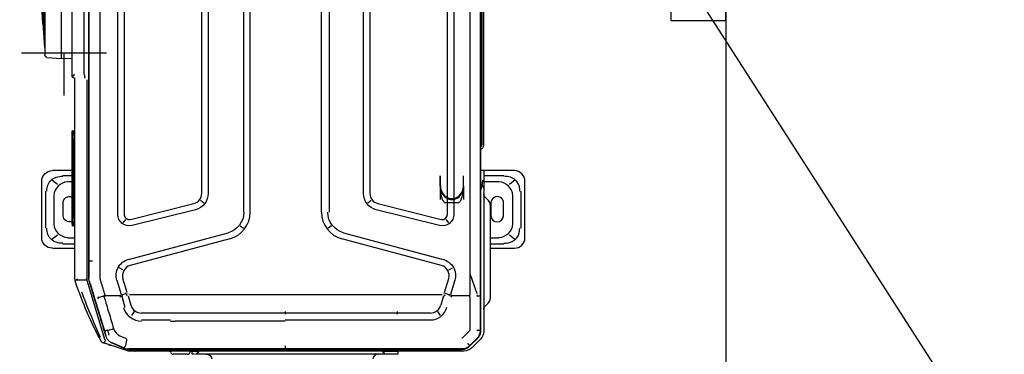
# Model space of a CAD drawing. Header units: millimetres. Extents: x 22250 to 51280, y -5012 to 7692.
# Tile 32 of 182: x 31233 to 31326, y 3339 to 3371. Entities that reach past the tile are written whole.
import ezdxf
from ezdxf import colors
from ezdxf.entities.mleader import LeaderData, LeaderLine
from ezdxf.math import Vec2, Vec3

# ---------------------------------------------------------------- set-up
doc = ezdxf.new("R2010")
doc.units = ezdxf.units.MM
doc.linetypes.add('CENTER', pattern=[50.8, 31.75, -6.35, 6.35, -6.35])
doc.layers.add('E_Gniazda', color=1, linetype='Continuous')
doc.layers.add('E_podklad', color=252, linetype='Continuous')
doc.styles.get("Standard").update_dxf_attribs({"font": 'arial.ttf'})

# ---------------------------------------------------------------- blocks, each defined once
blk = doc.blocks.new('A$C557f46fc')
at = {"linetype": 'Continuous'}
for p, q in [((204.13, 130.64), (193.53, 130.64)), ((195.38, 129.84), (202.39, 129.84)), ((191.53, 128.64), (191.53, 122.9)), ((193.26, 128.79), (194.15, 127.7)), ((201.57, 128.36), (196.2, 128.36)), ((203.62, 127.7), (204.51, 128.79)), ((206.13, 124.1), (206.13, 128.64)), ((192.42, 122.9), (192.42, 126.69)), ((200.01, 126.6), (197.61, 126.62)), ((205.35, 126.69), (205.35, 124.1)), ((193.61, 125.74), (193.61, 122.9)), ((197.61, 124.22), (200.01, 124.23)), ((204.15, 124.1), (204.15, 125.74)), ((221.6, 122.34), (41.44, 122.34)), ((47.89, 122.81), (186.89, 122.81)), ((48.76, 122.51), (186.59, 122.51)), ((191.45, 122.9), (193.33, 122.9)), ((191.45, 122.69), (191.45, 122.9)), ((191.45, 122.34), (191.45, 122.69)), ((193.33, 122.9), (194.73, 122.9)), ((194.33, 122.34), (194.33, 122.5)), ((194.73, 122.9), (194.87, 122.9)), ((194.87, 122.9), (221.76, 122.9)), ((197.17, 123.77), (196.6, 123.19)), ((197.97, 124.1), (201.09, 124.1)), ((201.09, 124.1), (212.49, 124.1)), ((212.49, 124.1), (215.61, 124.1)), ((216.98, 123.19), (216.4, 123.77)), ((215.06, 122.26), (131.42, 122.26)), ((210.92, 120.25), (214.66, 121.6)), ((221.51, 122.27), (215.06, 122.26)), ((221.59, 122.27), (221.51, 122.27)), ((222.42, 122.18), (222.4, 122.12)), ((224.45, 120.29), (223.1, 121.64)), ((224.54, 120.29), (223.12, 121.71)), ((223.28, 122.27), (224.88, 120.67)), ((194.23, 119.09), (192.53, 119.09)), ((194.23, 119.09), (192.53, 119.09)), ((194.23, 119.09), (192.53, 119.09)), ((194.43, 119.09), (192.73, 119.09)), ((194.43, 119.09), (192.73, 119.09)), ((194.43, 119.09), (192.73, 119.09)), ((194.43, 119.09), (192.73, 119.09)), ((194.43, 119.09), (192.73, 119.09)), ((194.43, 119.09), (192.73, 119.09)), ((194.43, 119.09), (192.73, 119.09)), ((194.43, 119.09), (192.73, 119.09)), ((194.43, 119.09), (192.73, 119.09)), ((194.43, 119.09), (192.73, 119.09)), ((194.43, 119.09), (192.73, 119.09)), ((194.43, 119.09), (192.73, 119.09)), ((194.43, 119.09), (192.73, 119.09)), ((194.43, 119.09), (192.73, 119.09)), ((194.43, 119.09), (192.73, 119.09)), ((194.43, 119.09), (192.73, 119.09)), ((194.43, 119.09), (192.73, 119.09)), ((194.43, 119.09), (192.73, 119.09)), ((194.43, 119.09), (192.73, 119.09)), ((194.43, 119.09), (192.73, 119.09)), ((194.43, 119.09), (192.73, 119.09)), ((194.43, 119.09), (196.97, 119.09)), ((194.43, 119.09), (196.97, 119.09)), ((194.43, 119.09), (196.97, 119.09)), ((194.43, 119.09), (196.97, 119.09)), ((194.43, 119.09), (196.97, 119.09)), ((194.43, 119.09), (196.97, 119.09)), ((194.43, 119.09), (196.97, 119.09)), ((194.43, 119.09), (196.97, 119.09)), ((194.43, 119.09), (196.97, 119.09)), ((194.43, 119.09), (196.97, 119.09)), ((215.1, 120.24), (215.1, 116.88)), ((224.45, 120.29), (224.49, 120.25)), ((225.01, 119.59), (224.96, 119.57)), ((225.11, 118.74), (225.11, 85.52)), ((225.18, 56.04), (225.18, 118.76)), ((225.51, 119.14), (225.51, 103.86)), ((63.27, 117.25), (199.76, 117.25)), ((210.22, 116.31), (209.83, 117.01)), ((212.18, 117.43), (214.84, 116.64)), ((199.76, 116.05), (63.27, 116.05)), ((201.33, 116.32), (200.7, 115.82)), ((203.21, 96.49), (208.23, 115.22)), ((214.46, 115.5), (211.84, 116.28)), ((214.63, 115.68), (214.89, 116.44)), ((214.66, 115.44), (214.78, 115.39)), ((214.86, 107.3), (214.86, 115.04)), ((215.09, 116.38), (215, 116.41)), ((215.12, 115.28), (216.86, 114.79)), ((194.23, 114.69), (192.53, 114.69)), ((194.23, 114.69), (192.53, 114.69)), ((194.23, 114.69), (192.53, 114.69)), ((194.43, 114.69), (192.73, 114.69)), ((194.43, 114.69), (192.73, 114.69)), ((194.43, 114.69), (192.73, 114.69)), ((194.43, 114.69), (192.73, 114.69)), ((194.43, 114.69), (192.73, 114.69)), ((194.43, 114.69), (192.73, 114.69)), ((194.43, 114.69), (192.73, 114.69)), ((194.43, 114.69), (192.73, 114.69)), ((194.43, 114.69), (192.73, 114.69)), ((194.43, 114.69), (192.73, 114.69)), ((194.43, 114.69), (192.73, 114.69)), ((194.43, 114.69), (192.73, 114.69)), ((194.43, 114.69), (192.73, 114.69)), ((194.43, 114.69), (192.73, 114.69)), ((194.43, 114.69), (192.73, 114.69)), ((194.43, 114.69), (192.73, 114.69)), ((194.43, 114.69), (192.73, 114.69)), ((194.43, 114.69), (192.73, 114.69)), ((194.43, 114.69), (192.73, 114.69)), ((194.43, 114.69), (192.73, 114.69)), ((194.43, 114.69), (192.73, 114.69)), ((194.43, 114.69), (196.97, 114.69)), ((194.43, 114.69), (196.97, 114.69)), ((194.43, 114.69), (196.97, 114.69)), ((194.43, 114.69), (196.97, 114.69)), ((194.43, 114.69), (196.97, 114.69)), ((194.43, 114.69), (196.97, 114.69)), ((194.43, 114.69), (196.97, 114.69)), ((194.43, 114.69), (196.97, 114.69)), ((194.43, 114.69), (196.97, 114.69)), ((194.43, 114.69), (196.97, 114.69)), ((197.72, 102.94), (200.7, 114.86)), ((201.86, 114.57), (198.88, 102.65)), ((209.39, 114.91), (204.37, 96.18)), ((218.07, 114.18), (218.83, 114.7)), ((218.34, 112.8), (218.34, 107.3)), ((219.64, 107.3), (219.64, 112.8)), ((214.86, 63.94), (214.86, 107.3)), ((218.54, 106.63), (218.07, 106.63)), ((218.34, 107.3), (218.34, 106.63)), ((218.34, 106.63), (218.34, 85.52)), ((219.64, 106.63), (219.64, 107.3)), ((219.64, 85.52), (219.64, 106.63)), ((225.51, 106.73), (226.11, 106.72)), ((225.51, 105.73), (225.51, 106.73)), ((225.51, 106.35), (225.51, 106.35)), ((225.51, 104.09), (225.51, 105.73)), ((226.11, 106.72), (226.11, 105.72)), ((226.11, 105.72), (226.11, 104.54)), ((225.51, 103.84), (225.18, 103.59)), ((225.51, 105.35), (225.51, 105.35)), ((225.51, 103.84), (225.51, 104.09)), ((225.76, 104.03), (225.51, 103.84)), ((225.51, 103.86), (225.51, 103.84)), ((225.51, 103.84), (225.51, 69.22)), ((225.51, 103.84), (225.51, 69.22)), ((225.76, 104.03), (226.07, 104.26)), ((226.11, 104.54), (226.11, 104.4)), ((226.11, 104.4), (226.11, 68.77)), ((67.22, 101.45), (195.82, 101.45)), ((195.82, 100.25), (67.22, 100.25)), ((197.16, 101.69), (197.66, 101.06)), ((131.42, 93.77), (199.35, 93.77)), ((201.89, 94.21), (202.38, 93.57)), ((199.35, 92.32), (131.42, 92.32)), ((218.07, 85.52), (218.54, 85.52)), ((218.34, 85.52), (218.34, 63.94)), ((219.86, 85.52), (219.86, 64.78)), ((225.11, 85.52), (225.11, 61.14)), ((199.35, 78.92), (131.62, 78.92)), ((199.35, 77.72), (131.62, 77.72)), ((201.89, 77.04), (202.38, 77.67)), ((208.23, 56.03), (203.21, 74.76)), ((204.37, 75.07), (209.39, 56.34)), ((67.22, 70.99), (195.82, 70.99)), ((195.82, 69.79), (67.22, 69.79)), ((197.66, 70.18), (197.16, 69.55)), ((198.88, 68.6), (201.86, 56.67)), ((225.18, 69.45), (225.51, 69.22)), ((225.51, 69.22), (225.76, 69.05)), ((225.51, 69.22), (225.51, 57.4)), ((225.51, 68.98), (225.51, 69.22)), ((225.51, 68.97), (225.51, 68.98)), ((225.51, 67.97), (225.51, 68.97)), ((226.09, 68.82), (225.76, 69.05)), ((200.7, 56.38), (197.72, 68.31)), ((226.11, 67.98), (225.51, 67.97)), ((226.11, 67.97), (225.51, 67.97)), ((225.8, 67.57), (225.65, 67.62)), ((226.11, 68.41), (226.11, 67.98)), ((226.11, 67.97), (226.11, 67.98)), ((226.11, 67.13), (226.11, 66.55)), ((226.11, 66.55), (226.11, 65.01)), ((226.11, 65.01), (226.11, 64.42)), ((214.86, 56.21), (214.86, 63.94)), ((218.34, 63.94), (218.34, 58.45)), ((219.64, 58.45), (219.64, 63.94)), ((219.86, 63.94), (219.86, 64.78)), ((225.8, 63.99), (225.65, 63.94)), ((225.11, 61.14), (225.11, 56.05)), ((214.46, 55.74), (211.84, 54.96)), ((214.66, 55.81), (214.78, 55.86)), ((215.12, 55.96), (216.86, 56.46)), ((218.07, 57.07), (218.83, 56.55)), ((225.47, 55.84), (224.1, 51.68)), ((225.5, 57.29), (225.5, 56.06)), ((63.27, 55.19), (199.76, 55.19)), ((199.76, 53.99), (63.27, 53.99)), ((200.7, 55.42), (201.33, 54.93)), ((210.22, 54.94), (209.83, 54.24)), ((212.18, 53.81), (214.84, 54.6)), ((214.89, 54.8), (214.63, 55.56)), ((215.08, 54.86), (215.22, 54.57)), ((215.1, 54.36), (215.1, 51.54)), ((215.19, 54.72), (217.24, 55.3)), ((222.62, 54.39), (223.1, 55.46)), ((223.88, 52.89), (224.92, 55.16)), ((223.93, 52.84), (224.98, 55.14)), ((225.07, 55.59), (225.13, 55.58)), ((223.34, 52.16), (223.38, 52.11)), ((223.33, 51.57), (212.4, 48.3)), ((215.18, 51.29), (215.48, 50.25)), ((215.74, 49.68), (221.72, 51.48)), ((224.1, 51.68), (223.91, 51.09)), ((51.27, 48.49), (211.77, 48.49)), ((131.62, 48.57), (208.52, 48.57)), ((212.09, 48.2), (174.4, 48.2)), ((208.52, 48.56), (208.52, 49.23)), ((208.52, 48.57), (211.32, 48.57)), ((211.32, 48.57), (211.76, 48.57)), ((212.09, 48.51), (212.07, 48.58)), ((212.76, 48.78), (212.37, 48.66)), ((212.76, 48.78), (215.54, 49.63)), ((173.37, 47.68), (49.12, 47.68)), ((212.09, 48.08), (211.93, 48.08)), ((212.08, 46.32), (212.09, 48.13)), ((173.67, 45.38), (48.05, 45.38)), ((170.48, 45.38), (170.38, 43.38)), ((173.69, 45.38), (173.67, 45.38)), ((174.1, 45.9), (174.08, 45.9)), ((211.59, 45.9), (174.1, 45.9)), ((184.05, 45.9), (184.05, 45.67)), ((184.05, 45.48), (184.05, 45.67)), ((184.84, 45.36), (201.14, 45.36)), ((184.84, 45.36), (184.84, 45.36)), ((201.14, 45.6), (184.85, 45.6)), ((185.04, 45.56), (185.04, 45.4)), ((185.05, 45.5), (185.05, 45.56)), ((185.45, 45.57), (200.54, 45.57)), ((185.45, 45.57), (185.45, 45.57)), ((185.45, 45.39), (200.54, 45.39)), ((191.53, 45.36), (191.53, 41.68)), ((192.42, 43.62), (192.42, 45.36)), ((193.61, 45.36), (193.61, 44.57)), ((200.94, 45.56), (200.94, 45.5)), ((200.94, 45.56), (200.94, 45.5)), ((200.94, 45.4), (200.94, 45.56)), ((201.14, 45.36), (201.14, 45.36)), ((201.94, 45.9), (201.94, 45.67)), ((201.94, 45.67), (201.94, 45.48)), ((204.15, 44.57), (204.15, 45.9)), ((205.35, 45.91), (205.35, 43.62)), ((206.13, 41.68), (206.13, 45.9)), ((170.38, 43.38), (160.16, 43.38)), ((170.19, 40.63), (170.38, 43.38)), ((200.01, 43.71), (197.61, 43.7)), ((194.15, 42.62), (193.26, 41.52)), ((196.2, 41.95), (201.57, 41.95)), ((204.51, 41.52), (203.62, 42.62)), ((160.16, 40.26), (169.79, 40.26)), ((163.59, 40.26), (163.59, 40.26)), ((204.13, 39.68), (193.53, 39.68)), ((202.39, 40.47), (195.38, 40.47))]:
    blk.add_line(p, q, dxfattribs=at)
at = {"linetype": 'CENTER'}
for p, q in [((194.53, 119.06), (192.53, 119.06)), ((197.53, 115.66), (197.53, 118.08)), ((192.53, 114.69), (194.53, 114.69)), ((169.36, 35.84), (169.36, 51.84)), ((169.36, 43.84), (177.36, 43.84))]:
    blk.add_line(p, q, dxfattribs=at)
at = {"linetype": 'Continuous'}
for centre, radius, start, end in [((193.53, 128.64), 2, 90, 180), ((204.13, 128.64), 2, 0, 90), ((197.6, 125.42), 1.2, 89.6384, 270.3616), ((200, 125.42), 1.18, 270.3616, 89.6384), ((186.89, 122.21), 0.6, 13.2149, 90), ((197.97, 122.98), 1.12, 90, 135), ((215.61, 122.98), 1.12, 45, 90), ((199.76, 115.09), 0.96, 345.9833, 90), ((211.28, 114.4), 1.96, 73.4705, 165), ((225.05, 103.86), 0.46, 358.0143, 0), ((195.82, 103.41), 1.96, 270, 345.9834), ((227.11, 102.99), 1, 180, 260), ((199.35, 97.52), 5.2, 270, 345), ((199.35, 73.72), 5.2, 15, 90), ((195.82, 67.83), 1.96, 14.0166, 90), ((225.65, 67.13), 0.46, 360, 71.5651), ((225.65, 64.42), 0.46, 288.4349, 0), ((199.76, 56.15), 0.96, 270, 14.0167), ((211.28, 56.84), 1.96, 195, 286.5295), ((225.19, 57.4), 0.32, 343.9477, 0), ((223.54, 51.23), 0.4, 298.0607, 341.8492)]:
    blk.add_arc(centre, radius, start, end, dxfattribs=at)
at = {"linetype": 'Continuous', "extrusion": (0, 0, -1)}
for centre, radius, start, end in [((-186.59, 121.91), 0.6, 90, 133.2314), ((-194.73, 122.5), 0.4, 0, 90), ((-195.89, 123.9), 1, 225, 270), ((-217.68, 123.9), 1, 270, 315), ((-221.76, 120.74), 2.16, 90, 135), ((-223.35, 119.14), 2.16, 135, 180), ((-199.76, 115.09), 2.16, 90, 194.0166), ((-211.28, 114.4), 3.16, 15, 106.5294), ((-195.82, 103.41), 3.16, 194.0166, 270), ((-199.35, 97.52), 4, 195, 270), ((-199.35, 73.72), 4, 90, 165), ((-195.82, 67.83), 3.16, 90, 165.9834), ((-227.11, 70.71), 1, 0, 80), ((-225.71, 67.81), 0.2, 288.4349, 0), ((-225.71, 63.75), 0.2, 0, 71.5651), ((-199.76, 56.15), 2.16, 165.9834, 270), ((-211.28, 56.84), 3.16, 253.4706, 345), ((-224.78, 56.06), 0.72, 180, 198.1508), ((-173.69, 45.78), 0.4, 180, 270), ((-197.6, 44.9), 1.2, 269.6384, 22.8841), ((-200, 44.9), 1.18, 156.8061, 269.6384), ((-193.53, 41.68), 2, 270, 0), ((-204.13, 41.68), 2, 180, 270), ((-169.79, 40.66), 0.4, 184, 270)]:
    blk.add_arc(centre, radius, start, end, dxfattribs=at)
at = {"linetype": 'Continuous'}
for centre, major_axis, ratio, start_param, end_param in [((197.19, 124.62), (2.54, -3.14), 0.803018, 2.633487, 3.831894), ((200.58, 124.62), (-2.54, -3.14), 0.803018, 2.451291, 3.649699), ((184.8, 121.61), (2.17, 0), 0.414214, 1.392879, 1.570794), ((194.87, 122.5), (0, -0.4), 0.815365, 3.141593, 4.712389), ((194.23, 116.89), (-2.54, 0), 0.866025, 1.570796, 4.712389), ((194.23, 116.89), (-2.54, 0), 0.866025, 1.570796, 4.712389), ((194.23, 116.89), (-2.54, 0), 0.866025, 1.570796, 4.712389), ((194.43, 116.89), (2.54, 0), 0.866025, 4.712389, 7.853982), ((214.69, 116.09), (3.83, -1.17), 0.178321, 1.484854, 1.57228), ((213.98, 113.77), (3.84, -1.13), 0.705879, 1.540462, 1.56897), ((216.36, 112.8), (3.28, 0), 0.995519, 6.283185, 7.582721), ((216.25, 112.8), (2.09, 0), 0.995519, 6.283185, 7.558937), ((226.31, 102.99), (0.2, 0), 0.10051, 3.141593, 4.177762), ((216.25, 58.45), (2.09, 0), 0.995519, 5.007433, 6.283185), ((216.33, 58.45), (3.53, 0), 0.995519, 4.991611, 6.283185), ((213.98, 57.48), (3.79, 1.29), 0.706819, 4.712403, 4.740904), ((214.69, 55.15), (3.83, 1.17), 0.178321, 4.710906, 4.798331), ((173.37, 47.81), (0.72, 0), 0.176327, 4.712389, 6.279863), ((173.37, 46.1), (-0.709, 0.709), 0.176327, 1.745329, 2.532861), ((184.85, 45.67), (-0.8, 0.002), 0.029834, 4.712454, 6.28325), ((184.84, 45.38), (0.8, 0), 0.029837, 2.648555, 2.751427), ((184.85, 45.57), (0.7, 0), 0.029833, 1.570796, 3.141593), ((184.84, 45.38), (0.698, 0), 0.029837, 3.880383, 4.712389), ((185.45, 45.55), (0.5, 0), 0.029816, 1.570796, 3.141593), ((184.95, 45.65), (-0.1, 0), 0.999555, 1.570796, 1.896281), ((185.44, 45.4), (0.4, 0), 0.0299, 3.129347, 4.723791), ((197.19, 45.69), (2.54, 3.14), 0.803018, 2.451291, 3.649699), ((200.54, 45.55), (0.5, 0), 0.029816, 0.323316, 1.570796), ((200.54, 45.4), (-0.4, 0), 0.0299, 1.564853, 3.144938), ((201.14, 45.67), (0.8, 0.002), 0.029834, 6.28312, 7.853917), ((201.14, 45.57), (0.7, 0), 0.029833, 0, 1.570796), ((201.14, 45.38), (0.698, 0), 0.029837, 4.712389, 5.911815), ((200.58, 45.69), (-2.54, 3.14), 0.803018, 2.633487, 3.831894)]:
    blk.add_ellipse(centre, major_axis=major_axis, ratio=ratio, start_param=start_param, end_param=end_param, dxfattribs=at)
at = {"linetype": 'CENTER'}
for centre, start_param, end_param in [((194.53, 118.08), 3.141593, 4.712389), ((194.53, 115.66), 1.570796, 3.141593)]:
    blk.add_ellipse(centre, major_axis=(-3, 0), ratio=0.325568, start_param=start_param, end_param=end_param, dxfattribs=at)
at = {"linetype": 'Continuous'}
for points, knots in [([(195.38, 129.66), (195.24, 129.66), (194.98, 129.66), (194.59, 129.59), (194.22, 129.48), (193.89, 129.32), (193.59, 129.12), (193.14, 128.71), (192.65, 127.9), (192.61, 127.11), (192.58, 126.69)], [0, 0, 0, 0, 0.088396, 0.173346, 0.25543, 0.335293, 0.413632, 0.491185, 0.72797, 1, 1, 1, 1]), ([(205.19, 126.69), (205.19, 126.83), (205.19, 127.12), (205.12, 127.54), (205.01, 127.93), (204.86, 128.28), (204.67, 128.59), (204.29, 129.06), (203.54, 129.58), (202.78, 129.64), (202.39, 129.66)], [0, 0, 0, 0, 0.095854, 0.186885, 0.2735, 0.35617, 0.435439, 0.51192, 0.746033, 1, 1, 1, 1]), ([(194.31, 122.53), (194.31, 122.54), (194.3, 122.55), (194.26, 122.57), (194.17, 122.61), (194.01, 122.64), (193.74, 122.68), (193.46, 122.69), (193.33, 122.69)], [0, 0, 0, 0, 0.033531, 0.165604, 0.326819, 0.467732, 0.750376, 1, 1, 1, 1]), ([(195.1, 122.34), (195.1, 122.35), (195.05, 122.36), (194.92, 122.42), (194.73, 122.48), (194.6, 122.49), (194.55, 122.5)], [0, 0, 0, 0, 0.023051, 0.207675, 0.629287, 1, 1, 1, 1]), ([(223.12, 121.71), (223.04, 121.79), (222.87, 121.94), (222.58, 122.12), (222.27, 122.25), (221.94, 122.33), (221.71, 122.34), (221.6, 122.34)], [0, 0, 0, 0, 0.200032, 0.400047, 0.600045, 0.800029, 1, 1, 1, 1]), ([(215.09, 121.69), (215.09, 121.74), (215.09, 121.85), (215.08, 121.99), (215.08, 122.13), (215.07, 122.23), (215.06, 122.27), (215.05, 122.27), (215.05, 122.27)], [0, 0, 0, 0, 0.153633, 0.320832, 0.49911, 0.748722, 0.930274, 1, 1, 1, 1]), ([(223.05, 121.69), (222.85, 121.87), (222.63, 122.01), (222.13, 122.22), (221.86, 122.27), (221.59, 122.27)], [0, 0, 0, 0, 0.487241, 0.487241, 1, 1, 1, 1]), ([(215.29, 120.25), (215.22, 120.25), (215.09, 120.24), (214.97, 120.25), (214.91, 120.25)], [0, 0, 0, 0, 0.543839, 1, 1, 1, 1]), ([(225.18, 118.76), (225.17, 118.88), (225.16, 119.1), (225.08, 119.43), (224.95, 119.75), (224.77, 120.04), (224.62, 120.21), (224.54, 120.29)], [0, 0, 0, 0, 0.199971, 0.399955, 0.599953, 0.799968, 1, 1, 1, 1]), ([(214.92, 116.86), (214.92, 116.86), (214.92, 116.86), (214.92, 116.86), (214.92, 116.87), (214.92, 116.87), (214.92, 116.87), (214.92, 116.88), (214.91, 116.88), (214.91, 116.88)], [0, 0, 0, 0, 0.093535, 0.093535, 0.207433, 0.207433, 0.397418, 0.397418, 1, 1, 1, 1]), ([(226.11, 104.4), (226.11, 104.37), (226.11, 104.34), (226.1, 104.3), (226.1, 104.29), (226.08, 104.27), (226.08, 104.27), (226.07, 104.26)], [0, 0, 0, 0, 0.458778, 0.458778, 0.863378, 0.863378, 1, 1, 1, 1]), ([(226.09, 68.82), (226.1, 68.81), (226.11, 68.8), (226.11, 68.78), (226.11, 68.77), (226.11, 68.77)], [0, 0, 0, 0, 0.756623, 0.756623, 1, 1, 1, 1]), ([(226.11, 68.77), (226.11, 68.75), (226.11, 68.72), (226.11, 68.67), (226.11, 68.65), (226.11, 68.63)], [0, 0, 0, 0, 0.612645, 0.612645, 1, 1, 1, 1]), ([(225.18, 57.58), (225.19, 57.57), (225.24, 57.55), (225.35, 57.49), (225.48, 57.41), (225.5, 57.4), (225.51, 57.4)], [0, 0, 0, 0, 0.071285, 0.22784, 0.631675, 1, 1, 1, 1]), ([(223.1, 55.46), (223.12, 55.48), (223.14, 55.54), (223.21, 55.6), (223.29, 55.62), (223.41, 55.63), (223.52, 55.62), (223.63, 55.6), (223.8, 55.58), (223.99, 55.54), (224.21, 55.5), (224.32, 55.48), (224.37, 55.47)], [0, 0, 0, 0, 0.063445, 0.125642, 0.187788, 0.250693, 0.375623, 0.438172, 0.500645, 0.750303, 0.875197, 1, 1, 1, 1]), ([(224.92, 55.16), (225.04, 55.44), (225.11, 55.74), (225.11, 56.05), (225.11, 56.05), (225.11, 56.05)], [0, 0, 0, 0, 0.999505, 0.999505, 1, 1, 1, 1]), ([(224.98, 55.14), (225.02, 55.23), (225.1, 55.42), (225.16, 55.73), (225.17, 55.93), (225.18, 56.04)], [0, 0, 0, 0, 0.333339, 0.666672, 1, 1, 1, 1]), ([(214.92, 54.38), (214.92, 54.38), (214.92, 54.38), (214.92, 54.38), (214.92, 54.38), (214.92, 54.38), (214.92, 54.38), (214.92, 54.37), (214.91, 54.37), (214.91, 54.36)], [0, 0, 0, 0, 0.093535, 0.093535, 0.207433, 0.207433, 0.397418, 0.397418, 1, 1, 1, 1]), ([(224.4, 55.46), (224.46, 55.43), (224.57, 55.37), (224.71, 55.29), (224.8, 55.24), (224.86, 55.2), (224.9, 55.17), (224.92, 55.16), (224.92, 55.15), (224.92, 55.15), (224.93, 55.15)], [0, 0, 0, 0, 0.196304, 0.378613, 0.540984, 0.680096, 0.794866, 0.885682, 0.95364, 1, 1, 1, 1]), ([(215.38, 51.43), (216.34, 51.72), (217.31, 52.01), (219.27, 52.6), (220.28, 52.9), (221.28, 53.2)], [0, 0, 0, 0, 0.489998, 0.489998, 1, 1, 1, 1]), ([(222.51, 52.38), (222.5, 52.38), (222.49, 52.37), (222.33, 52.32), (222.19, 52.28), (221.91, 52.2), (221.76, 52.17), (221.61, 52.14), (221.6, 52.14), (221.59, 52.13)], [0, 0, 0, 0, 0.036866, 0.036866, 0.504384, 0.504384, 0.969691, 0.969691, 1, 1, 1, 1]), ([(221.59, 52.13), (221.62, 52.04), (221.64, 51.95), (221.68, 51.79), (221.69, 51.71), (221.71, 51.59), (221.72, 51.55), (221.72, 51.49), (221.72, 51.48), (221.71, 51.47), (221.71, 51.47), (221.71, 51.47)], [0, 0, 0, 0, 0.2609, 0.2609, 0.5218, 0.5218, 0.782701, 0.782701, 0.970671, 0.970671, 1, 1, 1, 1]), ([(222.59, 51.67), (222.68, 51.7), (222.87, 51.77), (223.14, 51.92), (223.39, 52.1), (223.6, 52.32), (223.79, 52.57), (223.88, 52.75), (223.93, 52.84)], [0, 0, 0, 0, 0.163038, 0.329712, 0.498444, 0.667536, 0.835268, 1, 1, 1, 1]), ([(224.27, 52.2), (224.35, 52.42), (224.4, 52.6), (224.43, 52.69), (224.44, 52.7), (224.43, 52.69)], [0, 0, 0, 0, 0.718874, 0.718874, 1, 1, 1, 1]), ([(212.06, 50.67), (212.25, 50.72), (212.64, 50.84), (213.21, 51.02), (213.79, 51.19), (214.18, 51.31), (214.45, 51.39), (214.52, 51.41), (214.7, 51.47), (214.81, 51.5), (214.91, 51.53)], [0, 0, 0, 0, 0.202609, 0.405217, 0.607826, 0.810435, 0.810435, 0.891478, 0.891478, 1, 1, 1, 1]), ([(212.4, 48.58), (212.5, 48.62), (212.6, 48.65), (213.11, 48.8), (213.52, 48.93), (215.56, 49.54), (217.2, 50.04), (220.08, 50.91), (221.33, 51.29), (222.59, 51.67)], [0, 0, 0, 0, 0.030057, 0.030057, 0.150285, 0.150285, 0.631198, 0.631198, 1, 1, 1, 1]), ([(223.7, 50.87), (221.92, 49.92), (220.09, 49.04), (216.36, 47.43), (214.47, 46.71), (212.54, 46.06)], [0, 0, 0, 0, 0.5, 0.5, 1, 1, 1, 1]), ([(214.32, 47.16), (215.29, 47.51), (216.25, 47.87), (219.12, 49.02), (221.01, 49.85), (222.89, 50.7), (222.9, 50.7), (222.9, 50.7)], [0, 0, 0, 0, 0.332003, 0.332003, 0.999956, 0.999956, 1, 1, 1, 1]), ([(215.29, 51.55), (215.24, 51.54), (215.12, 51.54), (214.99, 51.53), (214.92, 51.53)], [0, 0, 0, 0, 0.371371, 1, 1, 1, 1]), ([(215.34, 51.41), (215.29, 51.37), (215.19, 51.29), (215.08, 51.23), (215.03, 51.2)], [0, 0, 0, 0, 0.499901, 1, 1, 1, 1]), ([(215.36, 50.24), (215.37, 50.24), (215.39, 50.23), (215.44, 50.24), (215.49, 50.26), (215.56, 50.28), (215.6, 50.3), (215.62, 50.32)], [0, 0, 0, 0, 0.124243, 0.250099, 0.500246, 0.750314, 1, 1, 1, 1]), ([(223.33, 51.57), (223.36, 51.58), (223.39, 51.59), (223.6, 51.62), (223.77, 51.57), (223.94, 51.39), (223.95, 51.28), (223.92, 51.13), (223.92, 51.11), (223.91, 51.09)], [0, 0, 0, 0, 0.082224, 0.082224, 0.505542, 0.505542, 0.92886, 0.92886, 1, 1, 1, 1]), ([(223.72, 50.88), (223.72, 50.88), (223.72, 50.88), (223.71, 50.87), (223.71, 50.87), (223.7, 50.87)], [0, 0, 0, 0, 0.812779, 0.812779, 1, 1, 1, 1]), ([(224.1, 51.68), (224.08, 51.62), (224.06, 51.55), (224.01, 51.4), (223.98, 51.31), (223.94, 51.19), (223.93, 51.15), (223.92, 51.11)], [0, 0, 0, 0, 0.339989, 0.339989, 0.792222, 0.792222, 1, 1, 1, 1]), ([(211.77, 48.49), (211.88, 48.5), (212.09, 48.5), (212.3, 48.56), (212.4, 48.58)], [0, 0, 0, 0, 0.501074, 1, 1, 1, 1]), ([(212.4, 48.3), (212.32, 48.27), (212.25, 48.24), (212.15, 48.18), (212.11, 48.15), (212.09, 48.11), (212.09, 48.1), (212.09, 48.08)], [0, 0, 0, 0, 0.616187, 0.616187, 0.899223, 0.899223, 1, 1, 1, 1]), ([(212.03, 46.32), (211.99, 46.34), (211.95, 46.36), (211.91, 46.38), (211.91, 46.38), (211.91, 46.38)], [0, 0, 0, 0, 0.963467, 0.963467, 1, 1, 1, 1]), ([(212.03, 46.32), (212.04, 46.32), (212.04, 46.32), (212.06, 46.32), (212.06, 46.32), (212.08, 46.32), (212.09, 46.33), (212.1, 46.33), (212.1, 46.34), (212.11, 46.34)], [0, 0, 0, 0, 0.246944, 0.246944, 0.491708, 0.491708, 0.827112, 0.827112, 1, 1, 1, 1]), ([(212.24, 46.45), (212.24, 46.45), (212.24, 46.44), (212.2, 46.41), (212.15, 46.37), (212.11, 46.34)], [0, 0, 0, 0, 0.029461, 0.029461, 1, 1, 1, 1]), ([(184.05, 45.48), (184.05, 45.47), (184.05, 45.45), (184.07, 45.42), (184.08, 45.4), (184.1, 45.39), (184.12, 45.39), (184.13, 45.38), (184.16, 45.38), (184.21, 45.37), (184.3, 45.37), (184.33, 45.37)], [0, 0, 0, 0, 0.065305, 0.116297, 0.160097, 0.198956, 0.23575, 0.282457, 0.373365, 0.758577, 1, 1, 1, 1]), ([(201.01, 45.56), (201.01, 45.56), (201.01, 45.56), (201.02, 45.56), (201.02, 45.56)], [0, 0, 0, 0, 0.175946, 1, 1, 1, 1]), ([(201.79, 45.38), (201.81, 45.37), (201.84, 45.38), (201.87, 45.39), (201.9, 45.4), (201.92, 45.42), (201.94, 45.45), (201.94, 45.47), (201.94, 45.48)], [0, 0, 0, 0, 0.498479, 0.626522, 0.703686, 0.792587, 0.893399, 1, 1, 1, 1]), ([(212.09, 45.95), (211.94, 45.92), (211.79, 45.91), (211.63, 45.9), (211.61, 45.9), (211.6, 45.9), (211.59, 45.9), (211.59, 45.9), (211.59, 45.9), (211.59, 45.9)], [0, 0, 0, 0, 0.895051, 0.895051, 0.981123, 0.981123, 0.990548, 0.990548, 1, 1, 1, 1]), ([(212.07, 46.02), (212.07, 46.02), (212.07, 46.03), (212.07, 46.07), (212.07, 46.13), (212.06, 46.23), (212.06, 46.28), (212.07, 46.32)], [0, 0, 0, 0, 0.037359, 0.037359, 0.637819, 0.637819, 1, 1, 1, 1]), ([(212.54, 46.06), (212.54, 46.06), (212.54, 46.06), (212.53, 46.05), (212.51, 46.05), (212.43, 46.03), (212.37, 46.01), (212.23, 45.97), (212.16, 45.96), (212.09, 45.95)], [0, 0, 0, 0, 0.010318, 0.010318, 0.093061, 0.093061, 0.548137, 0.548137, 1, 1, 1, 1]), ([(195.38, 40.65), (194.57, 40.62), (193.83, 40.91), (192.82, 41.98), (192.56, 42.76), (192.58, 43.62)], [0, 0, 0, 0, 0.5, 0.5, 1, 1, 1, 1]), ([(205.19, 43.62), (205.21, 42.76), (204.95, 41.98), (203.94, 40.91), (203.2, 40.62), (202.39, 40.65)], [0, 0, 0, 0, 0.5, 0.5, 1, 1, 1, 1]), ([(110.15, 38.83), (119.95, 38.91), (129.76, 39.07), (149.14, 39.54), (158.73, 39.85), (168.32, 40.26)], [0, 0, 0, 0, 0.505409, 0.505409, 1, 1, 1, 1]), ([(110.15, 39.13), (119.95, 39.2), (129.75, 39.33), (149.11, 39.7), (158.67, 39.94), (168.23, 40.26)], [0, 0, 0, 0, 0.506209, 0.506209, 1, 1, 1, 1]), ([(110.15, 39.23), (119.95, 39.3), (129.75, 39.42), (149.11, 39.76), (158.67, 39.97), (168.23, 40.26)], [0, 0, 0, 0, 0.506209, 0.506209, 1, 1, 1, 1]), ([(110.15, 39.45), (115.82, 39.48), (121.48, 39.53), (132.81, 39.65), (138.48, 39.72), (149.81, 39.89), (155.48, 39.99), (163.41, 40.15), (165.68, 40.2), (167.95, 40.26)], [0, 0, 0, 0, 0.294057, 0.294057, 0.58814, 0.58814, 0.882227, 0.882227, 1, 1, 1, 1]), ([(167.87, 40.26), (162.79, 40.14), (157.71, 40.03), (147.12, 39.85), (141.61, 39.76), (130.59, 39.62), (125.08, 39.57), (116.43, 39.5), (113.29, 39.48), (110.15, 39.46)], [0, 0, 0, 0, 0.264103, 0.264103, 0.550513, 0.550513, 0.836923, 0.836923, 1, 1, 1, 1]), ([(110.15, 39.92), (115.8, 39.94), (121.44, 39.96), (129.91, 39.99), (132.73, 40.01), (141.2, 40.05), (146.84, 40.09), (157.2, 40.17), (161.91, 40.21), (166.63, 40.26)], [0, 0, 0, 0, 0.299848, 0.299848, 0.449777, 0.449777, 0.749636, 0.749636, 1, 1, 1, 1]), ([(166.64, 40.26), (162.15, 40.21), (157.66, 40.17), (150.5, 40.12), (147.84, 40.1), (139.84, 40.05), (134.52, 40.02), (123.86, 39.97), (118.53, 39.95), (112.18, 39.93), (111.17, 39.93), (110.15, 39.93)], [0, 0, 0, 0, 0.238571, 0.238571, 0.380065, 0.380065, 0.663055, 0.663055, 0.946044, 0.946044, 1, 1, 1, 1]), ([(110.15, 38.3), (119.96, 38.38), (129.76, 38.59), (149.15, 39.23), (158.74, 39.66), (168.31, 40.25)], [0, 0, 0, 0, 0.505401, 0.505401, 1, 1, 1, 1]), ([(168.31, 40.25), (158.74, 39.66), (149.15, 39.23), (129.76, 38.59), (119.96, 38.39), (110.15, 38.3)], [0, 0, 0, 0, 0.494599, 0.494599, 1, 1, 1, 1]), ([(110.15, 38.36), (119.96, 38.45), (129.76, 38.65), (149.15, 39.27), (158.74, 39.68), (168.32, 40.25)], [0, 0, 0, 0, 0.505401, 0.505401, 1, 1, 1, 1]), ([(168.32, 40.25), (158.74, 39.68), (149.15, 39.27), (129.76, 38.65), (119.96, 38.45), (110.15, 38.36)], [0, 0, 0, 0, 0.494599, 0.494599, 1, 1, 1, 1]), ([(110.15, 38.42), (119.96, 38.51), (129.76, 38.71), (149.15, 39.31), (158.74, 39.71), (168.32, 40.25)], [0, 0, 0, 0, 0.505401, 0.505401, 1, 1, 1, 1]), ([(168.32, 40.25), (158.74, 39.71), (149.15, 39.31), (129.76, 38.71), (119.96, 38.52), (110.15, 38.42)], [0, 0, 0, 0, 0.494599, 0.494599, 1, 1, 1, 1]), ([(110.15, 38.57), (119.96, 38.66), (129.76, 38.84), (149.14, 39.4), (158.73, 39.76), (168.31, 40.25)], [0, 0, 0, 0, 0.505465, 0.505465, 1, 1, 1, 1]), ([(168.29, 40.25), (158.72, 39.79), (149.14, 39.45), (129.76, 38.92), (119.96, 38.74), (110.15, 38.65)], [0, 0, 0, 0, 0.494375, 0.494375, 1, 1, 1, 1]), ([(110.15, 38.74), (119.95, 38.82), (129.76, 38.99), (149.1, 39.49), (158.64, 39.82), (168.18, 40.25)], [0, 0, 0, 0, 0.506586, 0.506586, 1, 1, 1, 1]), ([(110.15, 38.92), (119.95, 39), (129.75, 39.15), (149.05, 39.59), (158.55, 39.87), (168.05, 40.25)], [0, 0, 0, 0, 0.507767, 0.507767, 1, 1, 1, 1]), ([(168.05, 40.25), (158.55, 39.88), (149.05, 39.59), (129.75, 39.16), (119.95, 39.01), (110.15, 38.93)], [0, 0, 0, 0, 0.492233, 0.492233, 1, 1, 1, 1]), ([(167.08, 40.25), (161.01, 40.18), (154.94, 40.11), (145.5, 40.02), (142.12, 39.99), (131.98, 39.91), (125.22, 39.87), (115.69, 39.83), (112.92, 39.82), (110.15, 39.81)], [0, 0, 0, 0, 0.319801, 0.319801, 0.497905, 0.497905, 0.854114, 0.854114, 1, 1, 1, 1]), ([(110.15, 38.11), (119.96, 38.18), (129.76, 38.39), (149.15, 39.09), (158.74, 39.57), (168.31, 40.24)], [0, 0, 0, 0, 0.505401, 0.505401, 1, 1, 1, 1]), ([(110.15, 38.15), (119.96, 38.22), (129.76, 38.43), (149.15, 39.12), (158.74, 39.59), (168.31, 40.24)], [0, 0, 0, 0, 0.505401, 0.505401, 1, 1, 1, 1]), ([(110.15, 38.19), (119.96, 38.27), (129.76, 38.48), (149.15, 39.15), (158.74, 39.61), (168.31, 40.24)], [0, 0, 0, 0, 0.505401, 0.505401, 1, 1, 1, 1]), ([(110.15, 38.24), (119.96, 38.32), (129.76, 38.53), (149.15, 39.19), (158.74, 39.64), (168.31, 40.24)], [0, 0, 0, 0, 0.505401, 0.505401, 1, 1, 1, 1]), ([(110.15, 38.65), (119.96, 38.74), (129.76, 38.92), (149.07, 39.44), (158.57, 39.78), (168.08, 40.24)], [0, 0, 0, 0, 0.507485, 0.507485, 1, 1, 1, 1]), ([(168.05, 40.24), (158.55, 39.84), (149.05, 39.54), (129.76, 39.08), (119.95, 38.92), (110.15, 38.83)], [0, 0, 0, 0, 0.492233, 0.492233, 1, 1, 1, 1]), ([(164.17, 39.92), (157.43, 39.42), (150.69, 39.04), (135.59, 38.38), (127.24, 38.15), (118.89, 38.04)], [0, 0, 0, 0, 0.447256, 0.447256, 1, 1, 1, 1]), ([(118.91, 38.04), (127.26, 38.15), (135.6, 38.38), (151.16, 39.06), (158.37, 39.47), (165.58, 40.02)], [0, 0, 0, 0, 0.536112, 0.536112, 1, 1, 1, 1]), ([(144.28, 38.74), (145.14, 38.77), (148.45, 38.93), (156.24, 39.34), (163.16, 39.82), (167.64, 40.18)], [0, 0, 0, 0, 0.110637, 0.424462, 1, 1, 1, 1]), ([(154.88, 40.11), (157.66, 40.14), (160.43, 40.17), (164.57, 40.22), (165.94, 40.24), (167.31, 40.26)], [0, 0, 0, 0, 0.670073, 0.670073, 1, 1, 1, 1]), ([(163.6, 40.26), (163.58, 40.26), (163.6, 40.26), (163.71, 40.26), (163.85, 40.26), (164.23, 40.26), (164.47, 40.26), (164.72, 40.26)], [0, 0, 0, 0, 0.244899, 0.244899, 0.62245, 0.62245, 1, 1, 1, 1])]:
    blk.add_open_spline(points, degree=3, knots=knots, dxfattribs=at)
for points, degree in [([(196.62, 123.18), (196.27, 122.97)], 1), ([(214.91, 121.6), (214.97, 121.63), (215.03, 121.66), (215.09, 121.69)], 3), ([(215.09, 121.69), (215.15, 121.66), (215.21, 121.63), (215.28, 121.6)], 3), ([(223.05, 121.71), (223.06, 121.69), (223.08, 121.67), (223.1, 121.65)], 3), ([(131.42, 120.25), (159.25, 120.25), (187.08, 120.25), (214.91, 120.25)], 3), ([(214.91, 120.25), (214.91, 120.25), (214.91, 120.25), (214.91, 120.25)], 3), ([(215.29, 120.25), (217.38, 120.26), (219.47, 120.26), (221.57, 120.27)], 3), ([(215.29, 120.25), (215.29, 120.25), (215.29, 120.25), (215.29, 120.25)], 3), ([(221.57, 120.27), (221.59, 120.27), (221.63, 120.26), (221.67, 120.23), (221.68, 120.22)], 3), ([(221.68, 120.22), (222.14, 119.76), (222.6, 119.3), (223.06, 118.84)], 3), ([(223.06, 118.84), (223.07, 118.83), (223.1, 118.8), (223.1, 118.75), (223.1, 118.73)], 3), ([(224.49, 120.25), (224.88, 119.85), (225.11, 119.3), (225.11, 118.74)], 3), ([(215.29, 116.88), (215.29, 116.84), (215.28, 116.79), (215.27, 116.75)], 3), ([(214.74, 115.64), (214.67, 115.67), (214.6, 115.7), (214.53, 115.72)], 3), ([(214.78, 116.48), (214.78, 116.48), (214.78, 116.48), (214.78, 116.48)], 3), ([(215.17, 115.49), (215.06, 115.52), (214.96, 115.56), (214.86, 115.6)], 3), ([(225.5, 103.83), (225.5, 103.84), (225.5, 103.85), (225.5, 103.85)], 3), ([(215.17, 55.75), (215.06, 55.72), (214.96, 55.69), (214.86, 55.65)], 3), ([(214.74, 55.6), (214.67, 55.57), (214.6, 55.55), (214.53, 55.53)], 3), ([(214.78, 54.77), (214.78, 54.77), (214.78, 54.77), (214.78, 54.77)], 3), ([(215.29, 54.36), (215.29, 54.41), (215.28, 54.45), (215.27, 54.49)], 3), ([(221.28, 53.2), (221.85, 53.39), (222.37, 53.85), (222.62, 54.39)], 3), ([(224.37, 55.47), (224.38, 55.47), (224.39, 55.47), (224.4, 55.46)], 3), ([(224.92, 55.15), (224.92, 55.15), (224.93, 55.15), (224.93, 55.15)], 3), ([(221.59, 52.13), (221.49, 52.48), (221.39, 52.84), (221.28, 53.2)], 3), ([(221.59, 52.13), (221.59, 52.13)], 1), ([(131.62, 50.58), (158.24, 50.58), (184.86, 50.58), (211.48, 50.58)], 3), ([(214.91, 51.53), (214.91, 51.53), (214.91, 51.53), (214.92, 51.53)], 3), ([(215.2, 51.31), (215.15, 51.37), (215.12, 51.45), (215.11, 51.54)], 3), ([(215.32, 50.24), (215.33, 50.24), (215.34, 50.24), (215.36, 50.24)], 3), ([(215.34, 51.41), (215.35, 51.42), (215.37, 51.42), (215.38, 51.43)], 3), ([(215.62, 50.32), (215.63, 50.33), (215.64, 50.34), (215.65, 50.34)], 3), ([(221.71, 51.47), (221.99, 51.55), (222.27, 51.64), (222.55, 51.72)], 3), ([(215.73, 49.67), (215.67, 49.65), (215.61, 49.63), (215.55, 49.61)], 3), ([(110.15, 39.68), (129.27, 39.76), (148.38, 39.94), (167.5, 40.26)], 3), ([(159.06, 39.63), (162.1, 39.81), (165.14, 40.01), (168.18, 40.23)], 3), ([(168.31, 40.24), (168.22, 40.23), (168.13, 40.23), (168.04, 40.22)], 3), ([(168.31, 40.24), (168.22, 40.24), (168.13, 40.23), (168.04, 40.22)], 3), ([(168.31, 40.24), (168.22, 40.24), (168.13, 40.23), (168.04, 40.22)], 3), ([(168.31, 40.24), (168.22, 40.24), (168.13, 40.23), (168.04, 40.23)], 3), ([(168.05, 40.23), (168.14, 40.24), (168.23, 40.24), (168.32, 40.25)], 3), ([(168.32, 40.25), (168.23, 40.24), (168.14, 40.24), (168.05, 40.23)], 3), ([(168.31, 40.25), (168.22, 40.25), (168.14, 40.24), (168.05, 40.24)], 3), ([(168.36, 40.24), (168.27, 40.23), (168.18, 40.23), (168.09, 40.22)], 3), ([(168.18, 40.25), (168.18, 40.25), (168.18, 40.25)], 2), ([(168.18, 40.23), (168.18, 40.23), (168.18, 40.23)], 2), ([(168.18, 40.23), (168.18, 40.23), (168.18, 40.23)], 2)]:
    blk.add_open_spline(points, degree=degree, dxfattribs=at)
for points, weights, degree in [([(221.58, 121.61), (221.56, 122.27), (221.49, 122.28)], [0.999995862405, 0.797858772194, 1], 2), ([(224.06, 119.84), (224.47, 120.27), (224.45, 120.31)], [0.999996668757, 0.819896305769, 1], 2), ([(224.54, 85.52), (225.11, 85.52), (225.12, 85.52)], [1, 0.828621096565, 1], 2), ([(211.48, 50.58), (211.67, 50.58), (211.87, 50.61), (212.06, 50.67)], [1, 0.992787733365, 0.992787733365, 1], 3)]:
    blk.add_rational_spline(points, weights, degree=degree, dxfattribs=at)

msp = doc.modelspace()

# ---------------------------------------------------------------- linework, layer by layer
at = {"layer": 'E_podklad', "ltscale": 2}
msp.add_line((31299.91, 3376.055), (31299.91, 3232.133), dxfattribs=at)
at = {"layer": 'E_podklad', "color": 144, "true_color": 0x007cb0, "transparency": 33554559}
msp.add_lwpolyline([(31299.91, 3370.817), (31299.91, 3376.055), (31293.009, 3376.055), (31293.009, 3372.563), (31294.755, 3372.563), (31294.755, 3370.817)], close=True, dxfattribs=at)
msp.add_lwpolyline([(31293.009, 3275.058, -0.435501), (31194.427, 3371.92)], format="xyb", dxfattribs=at)

# ---------------------------------------------------------------- block references
at = {"xscale": 0.5, "yscale": 0.5, "zscale": 0.5, "rotation": 270}
msp.add_blockref('A$C557f46fc', (31215.691, 3452.433), dxfattribs=at)

# ---------------------------------------------------------------- leaders
at = {"layer": 'E_Gniazda', "color": 30, "linetype": 'ByBlock', "lineweight": -3, "ltscale": 20}
ml = msp.add_multileader_mtext('Standard', dxfattribs=at)
ml.set_content('{\\Fsimplex|c0;Jedn. zewn. klim.\\PP=4,0kW\\PR1/26}', color=30)
ml.set_leader_properties()
ml.build(insert=Vec2(0, 0))
ml.multileader.update_dxf_attribs({"text_left_attachment_type": 5, "text_right_attachment_type": 5})
ctx = ml.context
ctx.base_point, ctx.char_height, ctx.plane_origin = Vec3(31410.29, 3209.501), 20, Vec3(33160.626, 3500.167)
ctx.left_attachment, ctx.right_attachment = 5, 5
notes = []
notes.append((ctx, [(0, (1, 1, 0), (31402.29, 3209.501), (1, 0), 8, [(6, [(31258.452, 3433.47)], 0, [])])]))
ctx.mtext.insert, ctx.mtext.flow_direction = Vec3(31412.29, 3306.644), 5
for ctx, leaders in notes:
    for number, flags, end, landing, length, lines in leaders:
        leader = LeaderData()
        leader.index, (leader.has_last_leader_line, leader.has_dogleg_vector, leader.attachment_direction) = number, flags
        leader.last_leader_point, leader.dogleg_vector, leader.dogleg_length = Vec3(end), Vec3(landing), length
        for number, points, colour, breaks in lines:
            line = LeaderLine()
            line.index, line.vertices, line.color, line.breaks = number, Vec3.list(points), colors.encode_raw_color(colour), breaks
            leader.lines.append(line)
        ctx.leaders.append(leader)

doc.saveas('drawing.dxf')
